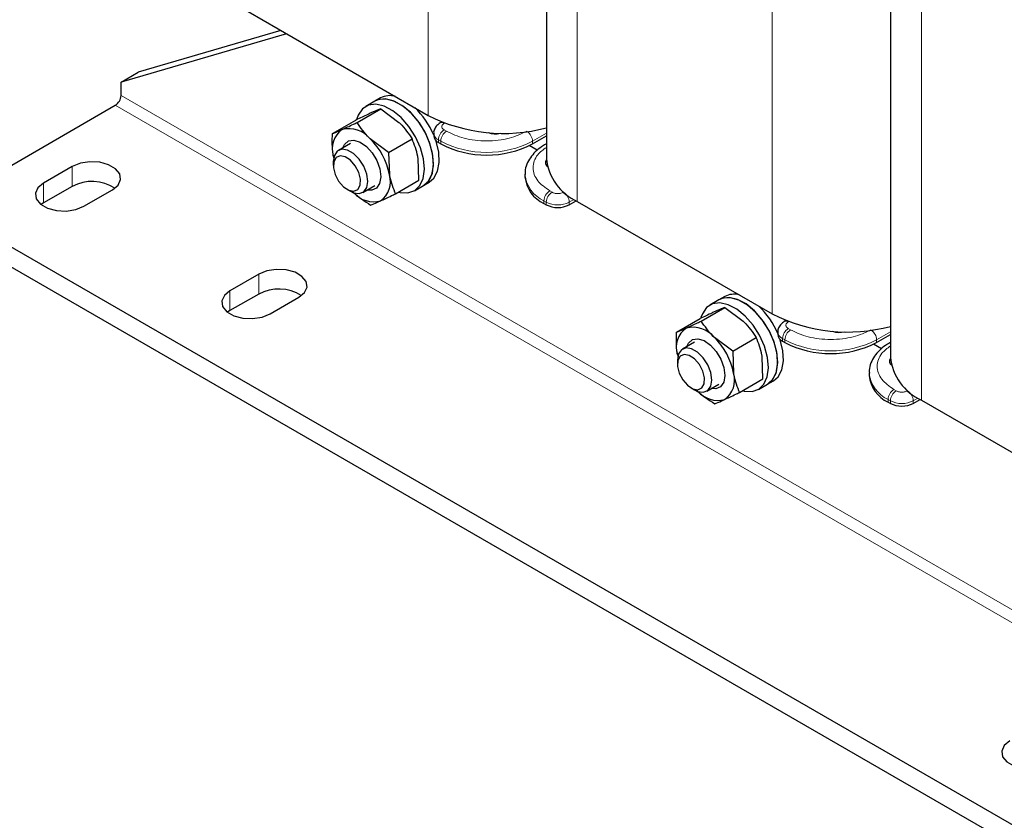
# Model space of a CAD drawing. Header units: millimetres. Extents: x 5 to 418, y 2 to 292.
# Tile 14 of 18: x 309 to 357, y 57 to 97. Entities that reach past the tile are written whole.
import ezdxf

# ---------------------------------------------------------------- set-up
doc = ezdxf.new("R2010")
doc.units = ezdxf.units.MM

msp = doc.modelspace()

# ---------------------------------------------------------------- linework, layer by layer
at = {"color": 7, "linetype": 'Continuous', "lineweight": 18}
for p, q in [((329.0662, 120.003), (329.0662, 91.8486)), ((336.4201, 115.7576), (336.4201, 87.6033)), ((346.0367, 110.2061), (346.0367, 82.0517)), ((353.3906, 105.9607), (353.3906, 77.8064)), ((375.8625, 57.0759), (313.9199, 92.8345)), ((375.5796, 56.586), (313.6371, 92.3446)), ((329.8758, 91.467), (329.8581, 91.4568)), ((329.9713, 91.0649), (329.8581, 91.1302)), ((334.2139, 90.575), (334.897, 90.9694)), ((329.5753, 90.6403), (329.6884, 90.575)), ((329.5753, 90.5097), (329.5753, 90.6403)), ((329.6884, 90.575), (329.6884, 90.4443)), ((334.2139, 90.4443), (334.2139, 90.575)), ((334.897, 90.4456), (334.8654, 90.4332)), ((311.5158, 89.3239), (311.5158, 88.3441)), ((310.1016, 88.5075), (310.1016, 87.5277)), ((335.1756, 88.0605), (335.0624, 88.1258)), ((335.7413, 88.0605), (335.759, 88.0707)), ((334.7796, 87.6359), (334.8927, 87.5706)), ((334.7796, 87.5053), (334.7796, 87.6359)), ((334.8927, 87.5706), (334.8927, 87.44)), ((336.2543, 87.7035), (336.0241, 87.5706)), ((336.0241, 87.5706), (336.0241, 87.44)), ((320.7082, 84.0173), (320.7082, 83.0374)), ((319.2939, 83.2009), (319.2939, 82.221)), ((346.8464, 81.6701), (346.8287, 81.6599)), ((346.9418, 81.268), (346.8287, 81.3333)), ((351.1845, 80.7781), (351.8676, 81.1725)), ((346.5458, 80.8434), (346.659, 80.7781)), ((346.5458, 80.7128), (346.5458, 80.8434)), ((346.659, 80.7781), (346.659, 80.6474)), ((351.1845, 80.6474), (351.1845, 80.7781)), ((351.8676, 80.6487), (351.836, 80.6363)), ((352.1461, 78.2636), (352.033, 78.3289)), ((352.7118, 78.2636), (352.7295, 78.2738)), ((351.7501, 77.839), (351.8633, 77.7737)), ((351.7501, 77.7084), (351.7501, 77.839)), ((351.8633, 77.7737), (351.8633, 77.6431)), ((353.2249, 77.9066), (352.9947, 77.7737)), ((352.9947, 77.7737), (352.9947, 77.6431))]:
    msp.add_line(p, q, dxfattribs=at)
at = {"color": 7, "linetype": 'Continuous', "lineweight": 25}
for p, q in [((334.897, 116.2404), (334.897, 89.726)), ((351.8676, 106.4435), (351.8676, 79.9291)), ((319.4495, 97.4002), (329.0662, 91.8486)), ((322.0837, 95.8795), (313.9199, 93.4878)), ((321.8065, 96.0396), (314.7685, 93.9776)), ((313.9199, 93.4878), (314.7685, 93.9776)), ((313.9199, 92.8345), (313.9199, 93.4878)), ((305.0104, 87.3646), (313.6371, 92.3446)), ((326.4379, 92.5464), (325.9854, 92.2852)), ((326.7207, 92.7097), (326.4379, 92.5464)), ((325.5641, 91.5016), (326.7257, 92.1722)), ((326.7257, 92.1722), (327.6276, 91.5025)), ((324.3463, 90.9484), (325.5079, 91.6189)), ((329.7368, 91.522), (329.6581, 91.4766)), ((329.341, 90.9669), (329.341, 90.8362)), ((334.2139, 90.4443), (334.897, 90.8387)), ((325.2358, 90.4669), (324.6375, 90.1215)), ((327.1152, 90.0164), (326.2134, 90.6861)), ((327.1152, 90.0164), (328.2768, 90.687)), ((329.5753, 90.5097), (329.6884, 90.4443)), ((334.4478, 90.1293), (334.0526, 90.3575)), ((334.897, 90.4515), (334.8624, 90.4316)), ((324.3866, 89.8563), (324.4054, 89.7545)), ((327.1152, 90.0164), (327.1555, 88.9243)), ((324.3889, 89.5721), (324.3889, 89.3717)), ((328.61, 88.6486), (328.5697, 89.7407)), ((311.5158, 89.3239), (310.1016, 88.5075)), ((333.8423, 88.9422), (333.8423, 88.8115)), ((325.8374, 88.043), (326.4357, 88.3884)), ((327.4484, 87.978), (328.61, 88.6486)), ((328.3852, 88.1282), (328.8377, 88.3894)), ((328.8377, 88.3894), (329.1206, 88.5527)), ((311.5158, 88.3441), (310.1016, 87.5277)), ((312.0815, 87.3646), (313.4957, 88.181)), ((325.0638, 88.2027), (325.2373, 88.1025)), ((310.1016, 87.5277), (309.9781, 87.4461)), ((334.7796, 87.5053), (334.8927, 87.44)), ((336.0241, 87.44), (336.364, 87.6362)), ((336.4201, 87.6033), (346.0367, 82.0517)), ((366.9529, 51.6059), (305.0104, 87.3646)), ((366.9529, 50.626), (305.0104, 86.3847)), ((320.7082, 84.0173), (319.2939, 83.2009)), ((320.7082, 83.0374), (319.2939, 82.221)), ((321.2738, 82.0579), (322.6881, 82.8743)), ((343.4085, 82.7495), (342.9559, 82.4883)), ((343.6913, 82.9128), (343.4085, 82.7495)), ((319.2939, 82.221), (319.1704, 82.1395)), ((342.5347, 81.7047), (343.6963, 82.3753)), ((343.6963, 82.3753), (344.5981, 81.7056)), ((341.3169, 81.1515), (342.4784, 81.822)), ((346.7073, 81.7251), (346.6287, 81.6797)), ((346.3115, 81.17), (346.3115, 81.0393)), ((342.2064, 80.67), (341.6081, 80.3246)), ((344.0858, 80.2195), (343.1839, 80.8892)), ((344.0858, 80.2195), (345.2474, 80.8901)), ((346.5458, 80.7128), (346.659, 80.6474)), ((351.1845, 80.6474), (351.8676, 81.0418)), ((351.8676, 80.6546), (351.833, 80.6347)), ((344.0858, 80.2195), (344.1261, 79.1274)), ((351.4183, 80.3324), (351.0232, 80.5606)), ((341.3572, 80.0594), (341.3759, 79.9576)), ((341.3595, 79.7752), (341.3595, 79.5748)), ((345.5806, 78.8517), (345.5403, 79.9438)), ((344.419, 78.1811), (345.5806, 78.8517)), ((345.8083, 78.5925), (346.0911, 78.7558)), ((350.8129, 79.1453), (350.8129, 79.0146)), ((342.0344, 78.4058), (342.2079, 78.3056)), ((342.808, 78.2461), (343.4063, 78.5915)), ((345.3557, 78.3313), (345.8083, 78.5925)), ((351.7501, 77.7084), (351.8633, 77.6431)), ((352.9947, 77.6431), (353.3346, 77.8393)), ((353.3906, 77.8064), (363.0073, 72.2548))]:
    msp.add_line(p, q, dxfattribs=at)
at = {"color": 7, "linetype": 'Continuous', "lineweight": 25, "flags": 128}
for points in [[(328.0694, 88.0235), (328.4018, 88.138), (328.6579, 88.3825), (328.8214, 88.7417), (328.8821, 89.1928), (328.8361, 89.7077), (328.6865, 90.2539), (328.4425, 90.7972), (328.1195, 91.3033), (327.7379, 91.7406), (327.3215, 92.0814), (326.8965, 92.3045), (326.4897, 92.3957), (326.1266, 92.3494), (325.83, 92.1685), (325.6186, 91.8643), (325.5508, 91.6776)], [(328.8377, 88.3894), (328.8544, 88.3993), (329.1104, 88.6438), (329.2739, 89.0029), (329.3346, 89.4541), (329.2887, 89.9689), (329.139, 90.5152), (328.8951, 91.0584), (328.5721, 91.5646), (328.1904, 92.0018), (327.774, 92.3427), (327.349, 92.5657), (326.9422, 92.657), (326.5791, 92.6107), (326.4379, 92.5464)], [(328.8377, 88.3894), (329.0707, 88.5907), (329.2518, 88.9306), (329.3315, 89.3671), (329.3048, 89.8728), (329.1733, 90.4159), (328.9454, 90.9622), (328.6353, 91.4775), (328.2625, 91.9294), (327.8505, 92.2894), (327.4251, 92.535), (327.0131, 92.6506), (326.6403, 92.6292), (326.4379, 92.5464)], [(324.8526, 90.2457), (324.9331, 90.4165), (325.1311, 90.587)], [(325.1311, 90.587), (325.3984, 90.6278), (325.7061, 90.5346), (326.0208, 90.3173), (326.3084, 89.9995), (326.5379, 89.6158), (326.6842, 89.2076), (326.7316, 88.8192), (326.6749, 88.4926), (326.5202, 88.2634), (326.2844, 88.1563), (326.0525, 88.1671)], [(329.1206, 88.5527), (329.3535, 88.754), (329.5346, 89.0939), (329.6144, 89.5304), (329.5876, 90.0361), (329.4562, 90.5791), (329.4471, 90.6064)], [(325.6617, 87.9887), (325.8875, 88.0772), (326.0348, 88.2868), (326.086, 88.5924), (326.0348, 88.9571), (325.8875, 89.3368), (325.6617, 89.6859), (325.3848, 89.9621), (325.0901, 90.1323), (324.8132, 90.1757), (324.5875, 90.0873), (324.4401, 89.8777), (324.3889, 89.5721)], [(325.4014, 88.1122), (325.5995, 88.1984), (325.7159, 88.4039), (325.7332, 88.6975), (325.6485, 89.0343), (325.4749, 89.3632), (325.2386, 89.6341), (324.9758, 89.8057), (324.7264, 89.8519), (324.5284, 89.7657), (324.4119, 89.5602), (324.3947, 89.2667), (324.4794, 88.9298), (324.653, 88.6009), (324.8892, 88.33), (325.152, 88.1584), (325.4014, 88.1122)], [(313.4957, 88.181), (313.7746, 88.4109), (313.9004, 88.682), (313.858, 88.9616), (313.6525, 89.216), (313.3087, 89.4145), (312.8681, 89.5331), (312.3837, 89.5576), (311.9141, 89.4849), (311.5158, 89.3239)], [(310.1016, 88.5075), (309.8227, 88.2776), (309.6968, 88.0065), (309.7392, 87.7269), (309.9447, 87.4725), (310.2885, 87.274), (310.7292, 87.1554), (311.2135, 87.1309), (311.6832, 87.2036), (312.0815, 87.3646)], [(325.2373, 88.1025), (325.3848, 88.0322), (325.6617, 87.9887)], [(327.6017, 88.0665), (327.6813, 88.0462), (328.0694, 88.0235)], [(322.6881, 82.8743), (322.9669, 83.1042), (323.0928, 83.3754), (323.0504, 83.655), (322.8449, 83.9094), (322.5011, 84.1078), (322.0605, 84.2265), (321.5761, 84.2509), (321.1064, 84.1783), (320.7082, 84.0173)], [(319.2939, 83.2009), (319.0151, 82.971), (318.8892, 82.6998), (318.9316, 82.4202), (319.1371, 82.1658), (319.4809, 81.9674), (319.9216, 81.8487), (320.4059, 81.8243), (320.8756, 81.8969), (321.2738, 82.0579)], [(345.0399, 78.2266), (345.3724, 78.3411), (345.6284, 78.5856), (345.7919, 78.9448), (345.8526, 79.3959), (345.8067, 79.9108), (345.657, 80.457), (345.4131, 81.0003), (345.0901, 81.5064), (344.7084, 81.9437), (344.292, 82.2845), (343.8671, 82.5076), (343.4602, 82.5988), (343.0971, 82.5525), (342.8005, 82.3716), (342.5891, 82.0674), (342.5214, 81.8808)], [(345.8083, 78.5925), (345.8249, 78.6024), (346.081, 78.8469), (346.2445, 79.206), (346.3052, 79.6572), (346.2592, 80.172), (346.1096, 80.7183), (345.8656, 81.2615), (345.5426, 81.7677), (345.161, 82.2049), (344.7446, 82.5458), (344.3196, 82.7688), (343.9128, 82.8601), (343.5497, 82.8138), (343.4085, 82.7495)], [(345.8083, 78.5925), (346.0412, 78.7938), (346.2224, 79.1337), (346.3021, 79.5702), (346.2754, 80.0759), (346.1439, 80.619), (345.916, 81.1653), (345.6059, 81.6806), (345.2331, 82.1325), (344.8211, 82.4925), (344.3957, 82.7381), (343.9836, 82.8538), (343.6109, 82.8323), (343.4085, 82.7495)], [(341.8232, 80.4488), (341.9037, 80.6196), (342.1016, 80.7901)], [(342.1016, 80.7901), (342.3689, 80.8309), (342.6766, 80.7377), (342.9913, 80.5204), (343.279, 80.2026), (343.5084, 79.8189), (343.6548, 79.4107), (343.7021, 79.0223), (343.6454, 78.6957), (343.4908, 78.4665), (343.2549, 78.3594), (343.0231, 78.3702)], [(346.0911, 78.7558), (346.3241, 78.9571), (346.5052, 79.297), (346.5849, 79.7335), (346.5582, 80.2392), (346.4268, 80.7823), (346.4177, 80.8095)], [(342.6323, 78.1918), (342.858, 78.2803), (343.0054, 78.4899), (343.0566, 78.7955), (343.0054, 79.1602), (342.858, 79.5399), (342.6323, 79.889), (342.3554, 80.1652), (342.0607, 80.3354), (341.7838, 80.3788), (341.558, 80.2904), (341.4107, 80.0808), (341.3595, 79.7752), (341.3595, 79.7752)], [(342.372, 78.3153), (342.57, 78.4015), (342.6865, 78.607), (342.7037, 78.9006), (342.6191, 79.2374), (342.4454, 79.5663), (342.2092, 79.8372), (341.9464, 80.0088), (341.697, 80.055), (341.499, 79.9688), (341.3825, 79.7633), (341.3653, 79.4698), (341.4499, 79.1329), (341.6236, 78.804), (341.8598, 78.5331), (342.1226, 78.3615), (342.372, 78.3153)], [(342.2079, 78.3056), (342.3554, 78.2353), (342.6323, 78.1918)], [(344.5723, 78.2696), (344.6519, 78.2493), (345.0399, 78.2266)], [(357.7606, 60.9946), (357.4817, 60.7647), (357.3558, 60.4935), (357.3982, 60.2139), (357.6037, 59.9595), (357.9475, 59.7611), (358.3882, 59.6424), (358.8725, 59.618), (359.3422, 59.6906), (359.7405, 59.8516)]]:
    msp.add_lwpolyline(points, dxfattribs=at)
at = {"color": 7, "linetype": 'Continuous', "lineweight": 25}
for centre, radius, start, end in [((313.3058, 92.8625), 0.6147, 302.60548, 357.39452), ((327.1797, 91.8372), 0.9859, 74.81568, 117.74273), ((325.6962, 89.3476), 3.9552, 22.85462, 46.80733), ((332.7753, 99.1355), 8.1766, 243.02321, 285.03986), ((325.4693, 90.2101), 1.139, 124.20788, 198.09821), ((325.1602, 89.8468), 1.3466, 38.55157, 104.24308), ((329.7413, 90.8761), 0.4024, 185.6948, 245.62534), ((332.3765, 91.9845), 1.0449, 250.84052, 283.88726), ((323.935, 88.3349), 3.274, 10.37105, 45.90123), ((331.9512, 94.8114), 4.9185, 242.60967, 297.39033), ((335.0972, 89.5119), 0.2474, 143.497, 232.23469), ((337.4963, 89.9833), 2.612, 185.65338, 245.66676), ((326.0728, 88.5704), 1.139, 304.20788, 18.09821), ((312.498, 86.5127), 2.0782, 57.35172, 118.20711), ((335.4438, 88.9712), 1.6094, 185.6948, 245.62534), ((326.382, 88.8945), 1.3087, 221.61097, 284.66123), ((335.4584, 88.5317), 1.2296, 242.60967, 297.39033), ((321.6904, 81.2061), 2.0782, 57.35172, 118.20711), ((344.1502, 82.0403), 0.9859, 74.81568, 117.74273), ((342.6668, 79.5507), 3.9552, 22.85462, 46.80733), ((349.7458, 89.3386), 8.1766, 243.02321, 285.03986), ((342.4398, 80.4132), 1.139, 124.20788, 198.09821), ((342.1308, 80.0499), 1.3466, 38.55157, 104.24308), ((349.347, 82.1876), 1.0449, 250.84052, 283.88726), ((340.9056, 78.538), 3.274, 10.37105, 45.90123), ((346.7119, 81.0792), 0.4024, 185.6948, 245.62534), ((348.9217, 85.0145), 4.9185, 242.60967, 297.39033), ((352.0678, 79.715), 0.2474, 143.497, 232.23469), ((354.4669, 80.1864), 2.612, 185.65338, 245.66676), ((343.0434, 78.7735), 1.139, 304.20788, 18.09821), ((352.4144, 79.1743), 1.6094, 185.6948, 245.62534), ((343.3525, 79.0976), 1.3087, 221.61097, 284.66123), ((352.429, 78.7348), 1.2296, 242.60967, 297.39033)]:
    msp.add_arc(centre, radius, start, end, dxfattribs=at)
at = {"color": 7, "linetype": 'Continuous', "lineweight": 18}
for centre, radius, start, end in [((329.742, 91.3041), 0.1918, 52.74539, 115.96851), ((329.7414, 91.0068), 0.4024, 185.71772, 245.62334), ((330.1894, 90.6124), 0.6147, 122.60548, 177.39452), ((330.3025, 90.547), 0.6147, 122.60548, 177.39452), ((333.5944, 90.5452), 0.6202, 2.75477, 54.75613), ((331.9512, 94.9421), 4.9185, 242.60967, 297.39033), ((335.4455, 89.1039), 1.612, 185.99486, 245.59914), ((335.3937, 87.608), 0.6147, 122.60548, 177.39452), ((335.5068, 87.5427), 0.6147, 122.60548, 177.39452), ((335.41, 87.5427), 0.6147, 2.60548, 57.39452), ((335.4584, 88.6624), 1.2296, 242.60967, 297.39033), ((346.7126, 81.5072), 0.1918, 52.74539, 115.96851), ((346.7119, 81.2099), 0.4024, 185.71772, 245.62334), ((347.1599, 80.8155), 0.6147, 122.60548, 177.39452), ((347.2731, 80.7502), 0.6147, 122.60548, 177.39452), ((350.565, 80.7483), 0.6202, 2.75477, 54.75613), ((348.9217, 85.1452), 4.9185, 242.60967, 297.39033), ((352.4161, 79.307), 1.612, 185.99486, 245.59914), ((352.3642, 77.8111), 0.6147, 122.60548, 177.39452), ((352.4774, 77.7458), 0.6147, 122.60548, 177.39452), ((352.3806, 77.7458), 0.6147, 2.60548, 57.39452), ((352.429, 78.8655), 1.2296, 242.60967, 297.39033)]:
    msp.add_arc(centre, radius, start, end, dxfattribs=at)
at = {"color": 7, "linetype": 'Continuous', "lineweight": 25}
for points, knots in [([(326.2431, 91.9685), (326.1912, 91.9447), (325.9788, 91.8474), (325.7106, 91.7173), (325.5079, 91.6189)], [0, 0, 0, 0, 0.2443658, 1, 1, 1, 1]), ([(326.7257, 92.1722), (326.6976, 92.1615), (326.5736, 92.1143), (326.3872, 92.032), (326.2431, 91.9685)], [0, 0, 0, 0, 0.2269026, 1, 1, 1, 1]), ([(324.8289, 91.1521), (325.0036, 91.2333), (325.2296, 91.3384), (325.5023, 91.4714), (325.5641, 91.5016)], [0, 0, 0, 0, 0.7730974, 1, 1, 1, 1]), ([(326.2134, 90.6861), (326.1951, 90.7037), (325.935, 90.9556), (325.7428, 91.2385), (325.5641, 91.5016)], [0, 0, 0, 0, 0.0702006, 1, 1, 1, 1]), ([(327.6276, 91.5025), (327.6458, 91.4848), (327.9059, 91.233), (328.0981, 90.95), (328.2768, 90.687)], [0, 0, 0, 0, 0.0702006, 1, 1, 1, 1]), ([(329.6581, 91.4766), (329.6023, 91.4388), (329.4856, 91.3597), (329.3778, 91.1823), (329.3277, 91.0367), (329.3415, 90.968), (329.3418, 90.9667)], [0, 0, 0, 0, 0.3182379, 0.6654902, 0.9934555, 1, 1, 1, 1]), ([(324.3866, 89.8563), (324.3828, 89.8805), (324.3283, 90.2257), (324.3376, 90.6002), (324.3463, 90.9484)], [0, 0, 0, 0, 0.0702006, 1, 1, 1, 1]), ([(324.3463, 90.9484), (324.447, 90.9879), (324.5804, 91.0401), (324.7801, 91.1301), (324.8289, 91.1521)], [0, 0, 0, 0, 0.7556342, 1, 1, 1, 1]), ([(328.5697, 89.7407), (328.5656, 89.7648), (328.5076, 90.1079), (328.388, 90.408), (328.2768, 90.687)], [0, 0, 0, 0, 0.0702006, 1, 1, 1, 1]), ([(334.8681, 90.4276), (334.7937, 90.3851), (334.5993, 90.274), (334.3404, 90.0524), (334.0931, 89.7661), (333.9237, 89.4373), (333.8375, 89.1516), (333.8519, 88.9818), (333.8559, 88.9354)], [0, 0, 0, 0, 0.1202548, 0.31410963, 0.51159308, 0.71312474, 0.92164567, 1, 1, 1, 1]), ([(327.1555, 88.9243), (327.1596, 88.9002), (327.2176, 88.557), (327.3372, 88.257), (327.4484, 87.978)], [0, 0, 0, 0, 0.07020058, 1, 1, 1, 1]), ([(325.3287, 88.0945), (325.3472, 88.0769), (325.6109, 87.8272), (325.932, 87.6187), (326.2306, 87.4248)], [0, 0, 0, 0, 0.0702006, 1, 1, 1, 1]), ([(326.7132, 87.6285), (326.8879, 87.7097), (327.1139, 87.8148), (327.3866, 87.9478), (327.4484, 87.978)], [0, 0, 0, 0, 0.7730974, 1, 1, 1, 1]), ([(326.2306, 87.4248), (326.3313, 87.4643), (326.4647, 87.5165), (326.6644, 87.6065), (326.7132, 87.6285)], [0, 0, 0, 0, 0.75563417, 1, 1, 1, 1]), ([(343.2137, 82.1716), (343.1618, 82.1478), (342.9494, 82.0505), (342.6811, 81.9204), (342.4784, 81.822)], [0, 0, 0, 0, 0.24436583, 1, 1, 1, 1]), ([(343.6963, 82.3753), (343.6682, 82.3646), (343.5442, 82.3174), (343.3578, 82.2351), (343.2137, 82.1716)], [0, 0, 0, 0, 0.2269026, 1, 1, 1, 1]), ([(341.7995, 81.3552), (341.9742, 81.4364), (342.2001, 81.5415), (342.4728, 81.6745), (342.5347, 81.7047)], [0, 0, 0, 0, 0.7730974, 1, 1, 1, 1]), ([(343.1839, 80.8892), (343.1657, 80.9068), (342.9056, 81.1587), (342.7134, 81.4416), (342.5347, 81.7047)], [0, 0, 0, 0, 0.0702006, 1, 1, 1, 1]), ([(344.5981, 81.7056), (344.6164, 81.6879), (344.8765, 81.4361), (345.0687, 81.1531), (345.2474, 80.8901)], [0, 0, 0, 0, 0.07020058, 1, 1, 1, 1]), ([(346.6287, 81.6797), (346.5729, 81.6419), (346.4562, 81.5628), (346.3484, 81.3854), (346.2982, 81.2398), (346.3121, 81.1711), (346.3123, 81.1698)], [0, 0, 0, 0, 0.31823788, 0.66549023, 0.99345554, 1, 1, 1, 1]), ([(341.3572, 80.0594), (341.3533, 80.0836), (341.2989, 80.4288), (341.3082, 80.8033), (341.3169, 81.1515)], [0, 0, 0, 0, 0.0702006, 1, 1, 1, 1]), ([(341.3169, 81.1515), (341.4176, 81.191), (341.5509, 81.2432), (341.7507, 81.3332), (341.7995, 81.3552)], [0, 0, 0, 0, 0.7556342, 1, 1, 1, 1]), ([(345.5403, 79.9438), (345.5362, 79.9679), (345.4781, 80.311), (345.3586, 80.6111), (345.2474, 80.8901)], [0, 0, 0, 0, 0.0702006, 1, 1, 1, 1]), ([(351.8386, 80.6307), (351.7642, 80.5882), (351.5698, 80.4771), (351.3109, 80.2555), (351.0637, 79.9692), (350.8943, 79.6404), (350.8081, 79.3547), (350.8225, 79.1849), (350.8264, 79.1385)], [0, 0, 0, 0, 0.1202548, 0.31410963, 0.51159308, 0.71312474, 0.92164567, 1, 1, 1, 1]), ([(344.1261, 79.1274), (344.1301, 79.1033), (344.1882, 78.7601), (344.3078, 78.4601), (344.419, 78.1811)], [0, 0, 0, 0, 0.07020058, 1, 1, 1, 1]), ([(342.2993, 78.2976), (342.3178, 78.28), (342.5815, 78.0303), (342.9026, 77.8218), (343.2011, 77.6279)], [0, 0, 0, 0, 0.0702006, 1, 1, 1, 1]), ([(343.2011, 77.6279), (343.3019, 77.6674), (343.4352, 77.7196), (343.6349, 77.8096), (343.6838, 77.8316)], [0, 0, 0, 0, 0.7556342, 1, 1, 1, 1]), ([(343.6838, 77.8316), (343.8584, 77.9128), (344.0844, 78.0179), (344.3571, 78.1509), (344.419, 78.1811)], [0, 0, 0, 0, 0.7730974, 1, 1, 1, 1])]:
    msp.add_open_spline(points, degree=3, knots=knots, dxfattribs=at)
at = {"color": 7, "linetype": 'Continuous', "lineweight": 18}
for points, knots in [([(329.8581, 91.4568), (329.8264, 91.434), (329.7773, 91.399), (329.7466, 91.3406), (329.7381, 91.2935), (329.7466, 91.2464), (329.7773, 91.188), (329.8264, 91.1529), (329.8581, 91.1302)], [0, 0, 0, 0, 0.23944295, 0.36955024, 0.49999985, 0.63010729, 0.76055705, 1, 1, 1, 1]), ([(329.9713, 91.0649), (330.2468, 90.9364), (330.6706, 90.7387), (331.3784, 90.6151), (331.9512, 90.5795), (332.5239, 90.6151), (333.2317, 90.7387), (333.6555, 90.9364), (333.9311, 91.0649)], [0, 0, 0, 0, 0.2394568, 0.3683607, 0.5, 0.6316393, 0.7605432, 1, 1, 1, 1]), ([(334.897, 90.2713), (334.7389, 90.1562), (334.4625, 89.955), (334.2848, 89.599), (334.2212, 89.2689), (334.2834, 88.9381), (334.4973, 88.5296), (334.8398, 88.2849), (335.0624, 88.1258)], [0, 0, 0, 0, 0.1847064, 0.3228899, 0.4640057, 0.6051216, 0.743305, 1, 1, 1, 1]), ([(335.1756, 88.0605), (335.2149, 88.0422), (335.2757, 88.0139), (335.3768, 87.9961), (335.4583, 87.9912), (335.5399, 87.9961), (335.6411, 88.0138), (335.7019, 88.0422), (335.7413, 88.0605)], [0, 0, 0, 0, 0.239443, 0.3695502, 0.4999998, 0.6301073, 0.760557, 1, 1, 1, 1]), ([(346.8287, 81.6599), (346.7969, 81.6371), (346.7479, 81.6021), (346.7172, 81.5437), (346.7087, 81.4966), (346.7172, 81.4495), (346.7478, 81.3911), (346.7969, 81.356), (346.8287, 81.3333)], [0, 0, 0, 0, 0.239443, 0.3695502, 0.4999998, 0.6301073, 0.760557, 1, 1, 1, 1]), ([(346.9418, 81.268), (347.2173, 81.1395), (347.6412, 80.9418), (348.349, 80.8182), (348.9217, 80.7826), (349.4944, 80.8182), (350.2023, 80.9418), (350.6261, 81.1395), (350.9016, 81.268)], [0, 0, 0, 0, 0.2394568, 0.3683607, 0.5, 0.6316393, 0.7605432, 1, 1, 1, 1]), ([(351.8676, 80.4744), (351.7095, 80.3593), (351.4331, 80.1581), (351.2553, 79.8021), (351.1918, 79.472), (351.254, 79.1412), (351.4679, 78.7327), (351.8104, 78.488), (352.033, 78.3289)], [0, 0, 0, 0, 0.18470645, 0.32288986, 0.46400573, 0.60512159, 0.74330501, 1, 1, 1, 1]), ([(352.1461, 78.2636), (352.1855, 78.2453), (352.2463, 78.217), (352.3474, 78.1992), (352.4289, 78.1944), (352.5105, 78.1992), (352.6116, 78.2169), (352.6724, 78.2453), (352.7118, 78.2636)], [0, 0, 0, 0, 0.239443, 0.3695502, 0.4999998, 0.6301073, 0.760557, 1, 1, 1, 1])]:
    msp.add_open_spline(points, degree=3, knots=knots, dxfattribs=at)

doc.saveas('drawing.dxf')
